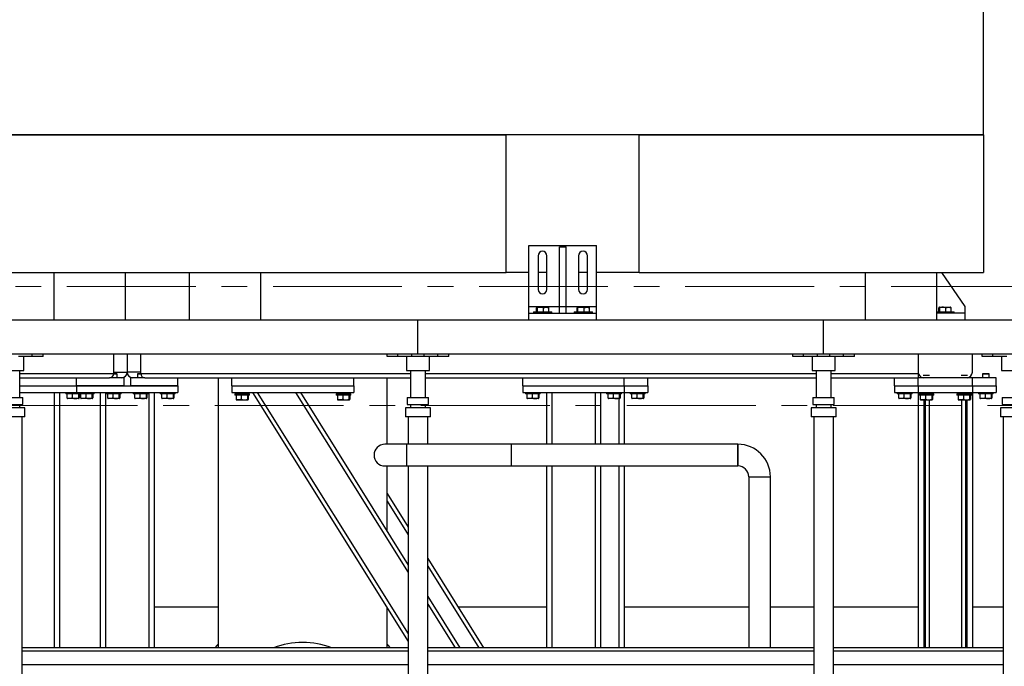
# Model space of a CAD drawing. Header units: millimetres. Extents: x 5 to 589, y 5 to 450.
# Tile 12 of 91: x 154 to 202, y 357 to 389. Entities that reach past the tile are written whole.
import ezdxf

# ---------------------------------------------------------------- set-up
doc = ezdxf.new("R2010")
doc.units = ezdxf.units.MM
doc.linetypes.add('CENTER', pattern=[10.16, 6.35, -1.27, 1.27, -1.27])
doc.layers.add('TRAIT-FORT', color=4, linetype='Continuous', lineweight=25)

msp = doc.modelspace()

# ---------------------------------------------------------------- linework, layer by layer
at = {"color": 7, "linetype": 'CENTER', "lineweight": 18}
for p, q in [((233.32893, 375.45689), (48.09395, 375.45689)), ((240.61688, 369.58094), (41.47318, 369.58094))]:
    msp.add_line(p, q, dxfattribs=at)
at = {"layer": 'TRAIT-FORT', "color": 4, "linetype": 'Continuous', "lineweight": 25}
for p, q in [((201.04536, 382.93997), (201.04536, 438.2233)), ((201.04536, 382.93997), (93.5787, 382.93997)), ((148.61043, 382.93997), (177.51093, 382.93997)), ((177.51093, 376.13997), (177.51093, 382.93997)), ((184.062, 376.13997), (184.062, 382.93997)), ((184.062, 382.93997), (201.04536, 382.93997)), ((201.04536, 382.93997), (201.04536, 376.13997)), ((178.63414, 377.4733), (181.96748, 377.4733)), ((178.63414, 374.4733), (178.63414, 377.4733)), ((180.13414, 374.4733), (180.13414, 377.40663)), ((180.13414, 377.40663), (180.46748, 377.40663)), ((180.46748, 374.4733), (180.46748, 377.40663)), ((181.96748, 374.4733), (181.96748, 377.4733)), ((179.08414, 376.9733), (179.08414, 375.30663)), ((179.51748, 375.30663), (179.51748, 376.9733)), ((181.08414, 376.9733), (181.08414, 375.30663)), ((181.51748, 375.30663), (181.51748, 376.9733)), ((148.61043, 376.13997), (177.51093, 376.13997)), ((155.21203, 376.13997), (155.21203, 373.80663)), ((158.74536, 373.80663), (158.74536, 376.13997)), ((161.8787, 376.13997), (161.8787, 373.80663)), ((165.41203, 373.80663), (165.41203, 376.13997)), ((178.63414, 376.13997), (177.51093, 376.13997)), ((179.51748, 376.13997), (179.08414, 376.13997)), ((181.51748, 376.13997), (181.08414, 376.13997)), ((184.062, 376.13997), (181.96748, 376.13997)), ((184.062, 376.13997), (201.04536, 376.13997)), ((195.21203, 376.13997), (195.21203, 373.80663)), ((198.74536, 373.80663), (198.74536, 376.13997)), ((200.13414, 374.4733), (198.99778, 376.13997)), ((178.63414, 374.13997), (178.63414, 374.4733)), ((178.63414, 374.4733), (180.13414, 374.4733)), ((179.01066, 374.20663), (179.01066, 374.40648)), ((179.04286, 374.43997), (179.02651, 374.43053)), ((179.04286, 374.43997), (179.5812, 374.43997)), ((179.05107, 374.20663), (179.05107, 374.40648)), ((179.35243, 374.20663), (179.35243, 374.40648)), ((179.59755, 374.43053), (179.5812, 374.43997)), ((179.61339, 374.20663), (179.61339, 374.40648)), ((180.13414, 374.4733), (180.46748, 374.4733)), ((180.13414, 374.13997), (180.13414, 374.4733)), ((180.46748, 374.13997), (180.46748, 374.4733)), ((180.46748, 374.4733), (181.96748, 374.4733)), ((181.01066, 374.20663), (181.01066, 374.40648)), ((181.04286, 374.43997), (181.02651, 374.43053)), ((181.04286, 374.43997), (181.5812, 374.43997)), ((181.05107, 374.20663), (181.05107, 374.40648)), ((181.35243, 374.20663), (181.35243, 374.40648)), ((181.59755, 374.43053), (181.5812, 374.43997)), ((181.61339, 374.20663), (181.61339, 374.40648)), ((181.96748, 374.13997), (181.96748, 374.4733)), ((198.844, 374.20663), (198.844, 374.40648)), ((198.8762, 374.43997), (198.85984, 374.43053)), ((198.8762, 374.43997), (199.41453, 374.43997)), ((198.8844, 374.20663), (198.8844, 374.40648)), ((199.18576, 374.20663), (199.18576, 374.40648)), ((199.43088, 374.43053), (199.41453, 374.43997)), ((199.44673, 374.20663), (199.44673, 374.40648)), ((200.13414, 374.13997), (200.13414, 374.4733)), ((153.16203, 373.80663), (173.16203, 373.80663)), ((173.16203, 372.13997), (173.16203, 373.80663)), ((173.16203, 373.80663), (193.16203, 373.80663)), ((178.63414, 373.80663), (178.63414, 374.13997)), ((178.63414, 374.13997), (181.96748, 374.13997)), ((178.86203, 374.20663), (178.86203, 374.13997)), ((178.86203, 374.20663), (179.76203, 374.20663)), ((179.76203, 374.13997), (179.76203, 374.20663)), ((180.13414, 374.13997), (180.46748, 374.13997)), ((180.86203, 374.20663), (180.86203, 374.13997)), ((180.86203, 374.20663), (181.76203, 374.20663)), ((181.76203, 374.13997), (181.76203, 374.20663)), ((181.96748, 373.80663), (181.96748, 374.13997)), ((193.16203, 372.13997), (193.16203, 373.80663)), ((193.16203, 373.80663), (213.16203, 373.80663)), ((198.74536, 374.20663), (199.59536, 374.20663)), ((200.13414, 374.13997), (198.74536, 374.13997)), ((199.59536, 374.13997), (199.59536, 374.20663)), ((200.13414, 373.80663), (200.13414, 374.13997)), ((153.16203, 372.13997), (173.16203, 372.13997)), ((154.15036, 372.00663), (153.46703, 372.00663)), ((153.7287, 371.30663), (153.7287, 372.00663)), ((154.15036, 372.00663), (154.15036, 372.13997)), ((154.6837, 372.00663), (154.15036, 372.00663)), ((154.6837, 372.00663), (154.6837, 372.13997)), ((158.16203, 371.15663), (158.16203, 372.13997)), ((158.8287, 372.13997), (158.8287, 371.2233)), ((159.49536, 371.15663), (159.49536, 372.13997)), ((171.64036, 372.00663), (171.64036, 372.13997)), ((172.1737, 372.00663), (171.64036, 372.00663)), ((172.1737, 372.00663), (172.1737, 372.13997)), ((172.85703, 372.00663), (172.1737, 372.00663)), ((172.59536, 372.00663), (172.59536, 371.30663)), ((172.85703, 372.00663), (172.85703, 372.13997)), ((173.46703, 372.00663), (172.85703, 372.00663)), ((173.16203, 372.13997), (193.16203, 372.13997)), ((173.46703, 372.00663), (173.46703, 372.13997)), ((174.15036, 372.00663), (173.46703, 372.00663)), ((173.7287, 371.30663), (173.7287, 372.00663)), ((174.15036, 372.00663), (174.15036, 372.13997)), ((174.6837, 372.00663), (174.15036, 372.00663)), ((174.6837, 372.00663), (174.6837, 372.13997)), ((191.64036, 372.00663), (191.64036, 372.13997)), ((192.1737, 372.00663), (191.64036, 372.00663)), ((192.1737, 372.00663), (192.1737, 372.13997)), ((192.85703, 372.00663), (192.1737, 372.00663)), ((192.59536, 372.00663), (192.59536, 371.30663)), ((192.85703, 372.00663), (192.85703, 372.13997)), ((193.46703, 372.00663), (192.85703, 372.00663)), ((193.16203, 372.13997), (213.16203, 372.13997)), ((193.46703, 372.00663), (193.46703, 372.13997)), ((194.15036, 372.00663), (193.46703, 372.00663)), ((193.7287, 371.30663), (193.7287, 372.00663)), ((194.15036, 372.00663), (194.15036, 372.13997)), ((194.6837, 372.00663), (194.15036, 372.00663)), ((194.6837, 372.00663), (194.6837, 372.13997)), ((197.8287, 372.13997), (197.8287, 371.2233)), ((200.49536, 371.2233), (200.49536, 372.13997)), ((200.9737, 372.00663), (200.9737, 372.13997)), ((201.50703, 372.00663), (200.9737, 372.00663)), ((201.50703, 372.00663), (201.50703, 372.13997)), ((202.19036, 372.00663), (201.50703, 372.00663)), ((201.9287, 372.00663), (201.9287, 371.30663)), ((152.59536, 371.30663), (153.7287, 371.30663)), ((153.5287, 369.97625), (153.5287, 371.30663)), ((153.5287, 371.15663), (158.16203, 371.15663)), ((153.5287, 370.95663), (157.96203, 370.95663)), ((156.3287, 370.55663), (156.3287, 370.95663)), ((158.66203, 370.95663), (157.96203, 370.95663)), ((157.99536, 370.95943), (157.99536, 370.95663)), ((158.3287, 371.1333), (158.16066, 371.1333)), ((158.16203, 371.2233), (158.8287, 371.2233)), ((158.16203, 371.15663), (158.30427, 371.15663)), ((158.30427, 371.15663), (158.30536, 371.15663)), ((158.3287, 371.1333), (158.30536, 371.15663)), ((158.3287, 370.95663), (158.3287, 371.1333)), ((158.66203, 370.95663), (158.66203, 370.55663)), ((159.49536, 371.2233), (158.8287, 371.2233)), ((158.99536, 370.95663), (158.99536, 370.55663)), ((159.69536, 370.95663), (158.99536, 370.95663)), ((159.35203, 371.15663), (159.3287, 371.1333)), ((159.3287, 371.1333), (159.3287, 370.95663)), ((159.49673, 371.1333), (159.3287, 371.1333)), ((159.35203, 371.15663), (159.49536, 371.15663)), ((159.49536, 371.15663), (172.79536, 371.15663)), ((159.66203, 370.95663), (159.66203, 370.95943)), ((159.69536, 370.95663), (172.79536, 370.95663)), ((161.3287, 370.55663), (161.3287, 370.95663)), ((163.31203, 370.95663), (163.31203, 357.63997)), ((163.99536, 370.55663), (163.99536, 370.95663)), ((169.99536, 370.55663), (169.99536, 370.95663)), ((171.64536, 367.6733), (171.64536, 370.95663)), ((172.59536, 371.30663), (173.7287, 371.30663)), ((172.79536, 371.30663), (172.79536, 369.97625)), ((172.79536, 371.30663), (172.79536, 369.97625)), ((173.5287, 369.97625), (173.5287, 371.30663)), ((173.5287, 369.97625), (173.5287, 371.30663)), ((173.5287, 371.15663), (192.79536, 371.15663)), ((173.5287, 370.95663), (192.79536, 370.95663)), ((178.3287, 370.55663), (178.3287, 370.95663)), ((183.3287, 370.55663), (183.3287, 370.95663)), ((184.49536, 370.55663), (184.49536, 370.95663)), ((192.59536, 371.30663), (193.7287, 371.30663)), ((192.79536, 371.30663), (192.79536, 369.97625)), ((192.79536, 371.30663), (192.79536, 369.97625)), ((193.5287, 369.97625), (193.5287, 371.30663)), ((193.5287, 369.97625), (193.5287, 371.30663)), ((193.5287, 371.15663), (197.8287, 371.15663)), ((193.5287, 370.95663), (197.8287, 370.95663)), ((196.66203, 370.55663), (196.66203, 370.95663)), ((197.8287, 371.2233), (197.8287, 371.15663)), ((197.8287, 371.15663), (197.8287, 370.95663)), ((197.8287, 370.55663), (197.8287, 370.95663)), ((200.49536, 370.95663), (197.8287, 370.95663)), ((198.06203, 370.95873), (198.06203, 370.95663)), ((198.38145, 371.06663), (198.07594, 371.06663)), ((198.10181, 371.08997), (198.35558, 371.08997)), ((200.24812, 371.06663), (199.94261, 371.06663)), ((199.96848, 371.08997), (200.22225, 371.08997)), ((200.26203, 370.95663), (200.26203, 370.95873)), ((201.66203, 370.95663), (200.49536, 370.95663)), ((200.49536, 370.55663), (200.49536, 370.95663)), ((201.0187, 371.15663), (200.99536, 371.1333)), ((200.99536, 371.1333), (200.99536, 370.95663)), ((201.3287, 371.1333), (200.99536, 371.1333)), ((201.0187, 371.15663), (201.30427, 371.15663)), ((201.30427, 371.15663), (201.30536, 371.15663)), ((201.3287, 371.1333), (201.30536, 371.15663)), ((201.3287, 370.95663), (201.3287, 371.1333)), ((201.66203, 370.55663), (201.66203, 370.95663)), ((201.9287, 371.30663), (203.06203, 371.30663)), ((153.5287, 370.55663), (156.3287, 370.55663)), ((156.3287, 370.55663), (156.3287, 370.2233)), ((156.3287, 370.55663), (161.3287, 370.55663)), ((158.66203, 370.55663), (156.3287, 370.55663)), ((161.3287, 370.55663), (158.99536, 370.55663)), ((161.3287, 370.55663), (161.3287, 370.2233)), ((163.99536, 370.55663), (169.99536, 370.55663)), ((163.99536, 370.55663), (163.99536, 370.2233)), ((169.99536, 370.55663), (169.99536, 370.2233)), ((178.3287, 370.55663), (178.3287, 370.2233)), ((178.3287, 370.55663), (183.3287, 370.55663)), ((183.3287, 370.55663), (183.3287, 370.2233)), ((183.3287, 370.55663), (184.49536, 370.55663)), ((184.49536, 370.55663), (184.49536, 370.2233)), ((196.66203, 370.55663), (197.8287, 370.55663)), ((196.66203, 370.55663), (196.66203, 370.2233)), ((197.8287, 370.55663), (197.8287, 370.2233)), ((197.8287, 370.55663), (200.49536, 370.55663)), ((200.49536, 370.55663), (201.66203, 370.55663)), ((200.49536, 370.55663), (200.49536, 370.2233)), ((201.66203, 370.55663), (201.66203, 370.2233)), ((152.63703, 369.97625), (153.68703, 369.97625)), ((153.5287, 370.2233), (156.3287, 370.2233)), ((153.68703, 369.64291), (153.68703, 369.97625)), ((155.2287, 370.2233), (155.2287, 357.63997)), ((155.49536, 370.2233), (155.49536, 357.63997)), ((155.79536, 370.2233), (155.79536, 370.15663)), ((156.4634, 370.15663), (155.79536, 370.15663)), ((155.86066, 370.15663), (155.86066, 369.95679)), ((155.87651, 369.93274), (155.89286, 369.9233)), ((156.4312, 369.9233), (155.89286, 369.9233)), ((156.12163, 370.15663), (156.12163, 369.95679)), ((156.3287, 370.2233), (161.3287, 370.2233)), ((156.42299, 370.15663), (156.42299, 369.95679)), ((156.4312, 369.9233), (156.44755, 369.93274)), ((156.46203, 370.2233), (156.46203, 370.15663)), ((157.19536, 370.15663), (156.46203, 370.15663)), ((156.4634, 370.15663), (156.4634, 369.95679)), ((156.52733, 370.15663), (156.52733, 369.95679)), ((156.54318, 369.93274), (156.55953, 369.9233)), ((157.09786, 369.9233), (156.55953, 369.9233)), ((156.78829, 370.15663), (156.78829, 369.95679)), ((157.08966, 370.15663), (157.08966, 369.95679)), ((157.09786, 369.9233), (157.11422, 369.93274)), ((157.13006, 370.15663), (157.13006, 369.95679)), ((157.19536, 370.15663), (157.19536, 370.2233)), ((157.49536, 370.2233), (157.49536, 357.63997)), ((157.76203, 370.2233), (157.76203, 357.63997)), ((157.79536, 370.2233), (157.79536, 370.15663)), ((158.5287, 370.15663), (157.79536, 370.15663)), ((157.86066, 370.15663), (157.86066, 369.95679)), ((157.87651, 369.93274), (157.89286, 369.9233)), ((158.4312, 369.9233), (157.89286, 369.9233)), ((158.12163, 370.15663), (158.12163, 369.95679)), ((158.42299, 370.15663), (158.42299, 369.95679)), ((158.4312, 369.9233), (158.44755, 369.93274)), ((158.4634, 370.15663), (158.4634, 369.95679)), ((158.5287, 370.15663), (158.5287, 370.2233)), ((159.1287, 370.2233), (159.1287, 370.15663)), ((159.86203, 370.15663), (159.1287, 370.15663)), ((159.194, 370.15663), (159.194, 369.95679)), ((159.20984, 369.93274), (159.2262, 369.9233)), ((159.76453, 369.9233), (159.2262, 369.9233)), ((159.45496, 370.15663), (159.45496, 369.95679)), ((159.75633, 370.15663), (159.75633, 369.95679)), ((159.76453, 369.9233), (159.78088, 369.93274)), ((159.79673, 370.15663), (159.79673, 369.95679)), ((159.86203, 370.15663), (159.86203, 370.2233)), ((159.89536, 370.2233), (159.89536, 357.63997)), ((160.16203, 370.2233), (160.16203, 357.63997)), ((160.46203, 370.2233), (160.46203, 370.15663)), ((161.19536, 370.15663), (160.46203, 370.15663)), ((160.52733, 370.15663), (160.52733, 369.95679)), ((160.54318, 369.93274), (160.55953, 369.9233)), ((161.09786, 369.9233), (160.55953, 369.9233)), ((160.78829, 370.15663), (160.78829, 369.95679)), ((161.08966, 370.15663), (161.08966, 369.95679)), ((161.09786, 369.9233), (161.11422, 369.93274)), ((161.13006, 370.15663), (161.13006, 369.95679)), ((161.19536, 370.15663), (161.19536, 370.2233)), ((163.99536, 370.2233), (169.99536, 370.2233)), ((164.1287, 370.15663), (164.1287, 370.08997)), ((164.86203, 370.15663), (164.1287, 370.15663)), ((164.86203, 370.08997), (164.1287, 370.08997)), ((164.194, 370.08997), (164.194, 369.89012)), ((164.3287, 370.2233), (164.3287, 370.15663)), ((164.45496, 370.08997), (164.45496, 369.89012)), ((164.66203, 370.15663), (164.66203, 370.2233)), ((164.75633, 370.08997), (164.75633, 369.89012)), ((164.79673, 370.08997), (164.79673, 369.89012)), ((164.86203, 370.08997), (164.86203, 370.15663)), ((165.00647, 370.2233), (172.6787, 357.94517)), ((165.2423, 370.2233), (172.6787, 358.32258)), ((167.12899, 370.2233), (172.6787, 361.34191)), ((167.36482, 370.2233), (172.6787, 361.71933)), ((169.1287, 370.15663), (169.1287, 370.08997)), ((169.86203, 370.15663), (169.1287, 370.15663)), ((169.86203, 370.08997), (169.1287, 370.08997)), ((169.194, 370.08997), (169.194, 369.89012)), ((169.3287, 370.2233), (169.3287, 370.15663)), ((169.45496, 370.08997), (169.45496, 369.89012)), ((169.66203, 370.15663), (169.66203, 370.2233)), ((169.75633, 370.08997), (169.75633, 369.89012)), ((169.79673, 370.08997), (169.79673, 369.89012)), ((169.86203, 370.08997), (169.86203, 370.15663)), ((172.63703, 369.97625), (172.63703, 369.64291)), ((172.63703, 369.97625), (173.68703, 369.97625)), ((173.68703, 369.64291), (173.68703, 369.97625)), ((178.3287, 370.2233), (183.3287, 370.2233)), ((178.46203, 370.2233), (178.46203, 370.15663)), ((179.19536, 370.15663), (178.46203, 370.15663)), ((178.52733, 370.15663), (178.52733, 369.95679)), ((178.54318, 369.93274), (178.55953, 369.9233)), ((179.09786, 369.9233), (178.55953, 369.9233)), ((178.78829, 370.15663), (178.78829, 369.95679)), ((179.08966, 370.15663), (179.08966, 369.95679)), ((179.09786, 369.9233), (179.11422, 369.93274)), ((179.13006, 370.15663), (179.13006, 369.95679)), ((179.19536, 370.15663), (179.19536, 370.2233)), ((179.49536, 370.2233), (179.49536, 367.6733)), ((179.76203, 370.2233), (179.76203, 367.6733)), ((181.89536, 370.2233), (181.89536, 367.6733)), ((182.16203, 370.2233), (182.16203, 367.6733)), ((182.46203, 370.2233), (182.46203, 370.15663)), ((183.19536, 370.15663), (182.46203, 370.15663)), ((182.52733, 370.15663), (182.52733, 369.95679)), ((182.54318, 369.93274), (182.55953, 369.9233)), ((183.09786, 369.9233), (182.55953, 369.9233)), ((182.78829, 370.15663), (182.78829, 369.95679)), ((183.06203, 369.9233), (183.06203, 367.6733)), ((183.08966, 370.15663), (183.08966, 369.95679)), ((183.09786, 369.9233), (183.11422, 369.93274)), ((183.13006, 370.15663), (183.13006, 369.95679)), ((183.19536, 370.15663), (183.19536, 370.2233)), ((183.3287, 370.2233), (183.3287, 367.6733)), ((183.3287, 370.2233), (184.49536, 370.2233)), ((183.6287, 370.2233), (183.6287, 370.15663)), ((184.36203, 370.15663), (183.6287, 370.15663)), ((183.694, 370.15663), (183.694, 369.95679)), ((183.70984, 369.93274), (183.7262, 369.9233)), ((184.26453, 369.9233), (183.7262, 369.9233)), ((183.95496, 370.15663), (183.95496, 369.95679)), ((184.25633, 370.15663), (184.25633, 369.95679)), ((184.26453, 369.9233), (184.28088, 369.93274)), ((184.29673, 370.15663), (184.29673, 369.95679)), ((184.36203, 370.15663), (184.36203, 370.2233)), ((192.63703, 369.97625), (192.63703, 369.64291)), ((192.63703, 369.97625), (193.68703, 369.97625)), ((193.68703, 369.64291), (193.68703, 369.97625)), ((196.66203, 370.2233), (197.8287, 370.2233)), ((196.79536, 370.2233), (196.79536, 370.15663)), ((197.5287, 370.15663), (196.79536, 370.15663)), ((196.86066, 370.15663), (196.86066, 369.95679)), ((196.87651, 369.93274), (196.89286, 369.9233)), ((197.4312, 369.9233), (196.89286, 369.9233)), ((197.12163, 370.15663), (197.12163, 369.95679)), ((197.42299, 370.15663), (197.42299, 369.95679)), ((197.4312, 369.9233), (197.44755, 369.93274)), ((197.4634, 370.15663), (197.4634, 369.95679)), ((197.5287, 370.15663), (197.5287, 370.2233)), ((197.8287, 370.2233), (197.8287, 357.63997)), ((197.8287, 370.2233), (200.49536, 370.2233)), ((197.86203, 370.15663), (197.86203, 370.08997)), ((198.59536, 370.15663), (197.86203, 370.15663)), ((198.59536, 370.08997), (197.86203, 370.08997)), ((197.92733, 370.08997), (197.92733, 369.89012)), ((198.06203, 370.2233), (198.06203, 370.15663)), ((198.18829, 370.08997), (198.18829, 369.89012)), ((198.39536, 370.15663), (198.39536, 370.2233)), ((198.48966, 370.08997), (198.48966, 369.89012)), ((198.53006, 370.08997), (198.53006, 369.89012)), ((198.59536, 370.08997), (198.59536, 370.15663)), ((199.7287, 370.15663), (199.7287, 370.08997)), ((200.46203, 370.15663), (199.7287, 370.15663)), ((200.46203, 370.08997), (199.7287, 370.08997)), ((199.794, 370.08997), (199.794, 369.89012)), ((199.9287, 370.2233), (199.9287, 370.15663)), ((200.05496, 370.08997), (200.05496, 369.89012)), ((200.26203, 370.15663), (200.26203, 370.2233)), ((200.35633, 370.08997), (200.35633, 369.89012)), ((200.39673, 370.08997), (200.39673, 369.89012)), ((200.46203, 370.08997), (200.46203, 370.15663)), ((200.49536, 370.2233), (200.49536, 357.63997)), ((200.49536, 370.2233), (201.66203, 370.2233)), ((200.79536, 370.2233), (200.79536, 370.15663)), ((201.5287, 370.15663), (200.79536, 370.15663)), ((200.86066, 370.15663), (200.86066, 369.95679)), ((200.87651, 369.93274), (200.89286, 369.9233)), ((201.4312, 369.9233), (200.89286, 369.9233)), ((201.12163, 370.15663), (201.12163, 369.95679)), ((201.42299, 370.15663), (201.42299, 369.95679)), ((201.4312, 369.9233), (201.44755, 369.93274)), ((201.4634, 370.15663), (201.4634, 369.95679)), ((201.5287, 370.15663), (201.5287, 370.2233)), ((201.97036, 369.97625), (201.97036, 369.64291)), ((201.97036, 369.97625), (203.02036, 369.97625)), ((153.7787, 369.47625), (152.54536, 369.47625)), ((152.63703, 369.64291), (153.68703, 369.64291)), ((153.5287, 369.47625), (153.5287, 369.64291)), ((153.7787, 369.02625), (153.7787, 369.47625)), ((153.7787, 369.02625), (153.7787, 369.47625)), ((164.20984, 369.86608), (164.2262, 369.85663)), ((164.76453, 369.85663), (164.2262, 369.85663)), ((164.76453, 369.85663), (164.78088, 369.86608)), ((169.20984, 369.86608), (169.2262, 369.85663)), ((169.76453, 369.85663), (169.2262, 369.85663)), ((169.76453, 369.85663), (169.78088, 369.86608)), ((172.54536, 369.47625), (172.54536, 369.02625)), ((172.54536, 369.47625), (172.54536, 369.02625)), ((173.7787, 369.47625), (172.54536, 369.47625)), ((172.63703, 369.64291), (173.68703, 369.64291)), ((172.79536, 369.64291), (172.79536, 369.47625)), ((172.79536, 369.64291), (172.79536, 369.47625)), ((173.5287, 369.47625), (173.5287, 369.64291)), ((173.5287, 369.47625), (173.5287, 369.64291)), ((173.7787, 369.02625), (173.7787, 369.47625)), ((173.7787, 369.02625), (173.7787, 369.47625)), ((192.54536, 369.47625), (192.54536, 369.02625)), ((192.54536, 369.47625), (192.54536, 369.02625)), ((193.7787, 369.47625), (192.54536, 369.47625)), ((192.63703, 369.64291), (193.68703, 369.64291)), ((192.79536, 369.64291), (192.79536, 369.47625)), ((192.79536, 369.64291), (192.79536, 369.47625)), ((193.5287, 369.47625), (193.5287, 369.64291)), ((193.5287, 369.47625), (193.5287, 369.64291)), ((193.7787, 369.02625), (193.7787, 369.47625)), ((193.7787, 369.02625), (193.7787, 369.47625)), ((197.94318, 369.86608), (197.95953, 369.85663)), ((198.49786, 369.85663), (197.95953, 369.85663)), ((198.09536, 369.85663), (198.09536, 357.63997)), ((198.16203, 369.85663), (198.16203, 357.63997)), ((198.36203, 369.85663), (198.36203, 357.63997)), ((198.49786, 369.85663), (198.51422, 369.86608)), ((199.80984, 369.86608), (199.8262, 369.85663)), ((200.36453, 369.85663), (199.8262, 369.85663)), ((199.96203, 369.85663), (199.96203, 357.63997)), ((200.16203, 369.85663), (200.16203, 357.63997)), ((200.2287, 369.85663), (200.2287, 357.63997)), ((200.36453, 369.85663), (200.38088, 369.86608)), ((201.8787, 369.47625), (201.8787, 369.02625)), ((201.8787, 369.47625), (201.8787, 369.02625)), ((203.11203, 369.47625), (201.8787, 369.47625)), ((201.97036, 369.64291), (203.02036, 369.64291)), ((153.7787, 369.02625), (152.54536, 369.02625)), ((153.64536, 340.80663), (153.64536, 369.02625)), ((173.7787, 369.02625), (172.54536, 369.02625)), ((172.6787, 369.02625), (172.6787, 367.6733)), ((173.64536, 367.6733), (173.64536, 369.02625)), ((193.7787, 369.02625), (192.54536, 369.02625)), ((192.6787, 369.02625), (192.6787, 340.80663)), ((193.64536, 340.80663), (193.64536, 369.02625)), ((203.11203, 369.02625), (201.8787, 369.02625)), ((202.01203, 369.02625), (202.01203, 340.80663)), ((172.59799, 367.6733), (171.53132, 367.6733)), ((177.77079, 367.6733), (172.59799, 367.6733)), ((172.59799, 367.6733), (172.59799, 367.13997)), ((188.93746, 367.6733), (177.77079, 367.6733)), ((177.77079, 367.13997), (177.77079, 367.6733)), ((188.93746, 367.13997), (188.93746, 367.6733)), ((188.93746, 367.6733), (188.93746, 366.60663)), ((172.59799, 367.13997), (172.59799, 366.60663)), ((177.77079, 366.60663), (177.77079, 367.13997)), ((188.93746, 366.60663), (188.93746, 367.13997)), ((171.53132, 366.60663), (172.59799, 366.60663)), ((171.64536, 363.37301), (171.64536, 366.60663)), ((172.59799, 366.60663), (177.77079, 366.60663)), ((172.6787, 366.60663), (172.6787, 346.571)), ((173.64536, 346.02541), (173.64536, 366.60663)), ((177.77079, 366.60663), (188.93746, 366.60663)), ((179.49536, 366.60663), (179.49536, 357.63997)), ((179.76203, 366.60663), (179.76203, 357.63997)), ((181.89536, 366.60663), (181.89536, 357.63997)), ((182.16203, 366.60663), (182.16203, 357.63997)), ((183.06203, 366.60663), (183.06203, 357.63997)), ((183.3287, 366.60663), (183.3287, 357.63997)), ((189.47079, 366.0733), (189.47079, 357.63997)), ((189.47079, 366.0733), (190.53746, 366.0733)), ((190.53746, 357.63997), (190.53746, 366.0733)), ((171.64536, 365.24007), (172.6787, 363.58639)), ((171.64536, 364.86265), (172.6787, 363.20897)), ((173.64536, 362.03939), (176.39443, 357.63997)), ((173.64536, 361.66198), (176.15859, 357.63997)), ((173.64536, 360.17234), (175.22776, 357.63997)), ((173.64536, 359.79492), (174.99193, 357.63997)), ((163.31203, 359.64375), (160.16203, 359.64375)), ((171.64536, 357.63997), (171.64536, 359.59885)), ((179.49536, 359.64375), (175.14233, 359.64375)), ((189.47079, 359.64375), (183.3287, 359.64375)), ((192.6787, 359.64375), (190.53746, 359.64375)), ((197.8287, 359.64375), (193.64536, 359.64375)), ((202.01203, 359.64375), (200.49536, 359.64375)), ((172.6787, 357.63997), (153.64536, 357.63997)), ((172.6787, 357.4733), (153.64536, 357.4733)), ((192.6787, 357.63997), (173.64536, 357.63997)), ((192.6787, 357.4733), (173.64536, 357.4733)), ((202.01203, 357.63997), (193.64536, 357.63997)), ((202.01203, 357.4733), (193.64536, 357.4733)), ((153.64536, 356.80663), (172.6787, 356.80663)), ((173.64536, 356.80663), (192.6787, 356.80663)), ((193.64536, 356.80663), (202.01203, 356.80663))]:
    msp.add_line(p, q, dxfattribs=at)
at = {"layer": 'TRAIT-FORT', "color": 4, "linetype": 'Continuous', "lineweight": 25, "flags": 128}
for points in [[(163.31203, 357.80956), (163.26239, 357.75828), (163.15237, 357.63997)], [(171.80502, 357.63997), (171.695, 357.75828), (171.64536, 357.80956)]]:
    msp.add_lwpolyline(points, dxfattribs=at)
at = {"layer": 'TRAIT-FORT', "color": 4, "linetype": 'Continuous', "lineweight": 25}
for centre, radius, start, end in [((179.30081, 376.9733), 0.21667, 0, 180), ((181.30081, 376.9733), 0.21667, 0, 180), ((179.30081, 375.30663), 0.21667, 180, 0), ((181.30081, 375.30663), 0.21667, 180, 0), ((157.96203, 371.15663), 0.2, 270, 0), ((158.56203, 371.2233), 0.26667, 270, 0), ((159.09536, 371.2233), 0.26667, 180, 270), ((159.69536, 371.15663), 0.2, 180, 270), ((198.09536, 371.2233), 0.26667, 180, 265.823912), ((200.2287, 371.2233), 0.26667, 274.176088, 0), ((171.53132, 367.13997), 0.53333, 90, 180), ((171.53132, 367.13997), 0.53333, 90, 270), ((188.93746, 366.0733), 1.6, 0, 90), ((171.53132, 367.13997), 0.53333, 180, 270), ((188.93746, 366.0733), 0.53333, 0, 90), ((167.4787, 353.72708), 4.16667, 69.899787, 110.100213)]:
    msp.add_arc(centre, radius, start, end, dxfattribs=at)
for points, knots in [([(179.05107, 374.40648), (179.04592, 374.41661), (179.03742, 374.43335), (179.02509, 374.4318), (179.0168, 374.42017), (179.01202, 374.40952), (179.01066, 374.40648)], [0, 0, 0, 0, 0.38554949, 0.63764185, 0.89654625, 1, 1, 1, 1]), ([(179.35243, 374.40648), (179.32627, 374.41379), (179.27339, 374.42857), (179.19505, 374.43397), (179.12015, 374.42604), (179.07423, 374.41304), (179.05107, 374.40648)], [0, 0, 0, 0, 0.26460494, 0.53494775, 0.76534313, 1, 1, 1, 1]), ([(179.35243, 374.40648), (179.37508, 374.41379), (179.42087, 374.42857), (179.48872, 374.43397), (179.55357, 374.42604), (179.59333, 374.41304), (179.61339, 374.40648)], [0, 0, 0, 0, 0.26460494, 0.53494775, 0.76534313, 1, 1, 1, 1]), ([(179.61339, 374.40648), (179.60827, 374.41848), (179.60302, 374.43076), (179.59763, 374.43032), (179.59751, 374.43031)], [0, 0, 0, 0, 0.97749191, 1, 1, 1, 1]), ([(181.05107, 374.40648), (181.04592, 374.41661), (181.03742, 374.43335), (181.02509, 374.4318), (181.0168, 374.42017), (181.01202, 374.40952), (181.01066, 374.40648)], [0, 0, 0, 0, 0.38554949, 0.63764185, 0.89654625, 1, 1, 1, 1]), ([(181.35243, 374.40648), (181.32627, 374.41379), (181.27339, 374.42857), (181.19505, 374.43397), (181.12015, 374.42604), (181.07423, 374.41304), (181.05107, 374.40648)], [0, 0, 0, 0, 0.26460494, 0.53494775, 0.76534313, 1, 1, 1, 1]), ([(181.35243, 374.40648), (181.37508, 374.41379), (181.42087, 374.42857), (181.48872, 374.43397), (181.55357, 374.42604), (181.59333, 374.41304), (181.61339, 374.40648)], [0, 0, 0, 0, 0.26460494, 0.53494775, 0.76534313, 1, 1, 1, 1]), ([(181.61339, 374.40648), (181.60827, 374.41848), (181.60302, 374.43076), (181.59763, 374.43032), (181.59751, 374.43031)], [0, 0, 0, 0, 0.97749191, 1, 1, 1, 1]), ([(198.8844, 374.40648), (198.87926, 374.41661), (198.87076, 374.43335), (198.85843, 374.4318), (198.85013, 374.42017), (198.84536, 374.40952), (198.844, 374.40648)], [0, 0, 0, 0, 0.38554949, 0.63764185, 0.89654625, 1, 1, 1, 1]), ([(199.18576, 374.40648), (199.15961, 374.41379), (199.10673, 374.42857), (199.02838, 374.43397), (198.95348, 374.42604), (198.90757, 374.41304), (198.8844, 374.40648)], [0, 0, 0, 0, 0.26460494, 0.53494775, 0.76534313, 1, 1, 1, 1]), ([(199.18576, 374.40648), (199.20841, 374.41379), (199.25421, 374.42857), (199.32205, 374.43397), (199.38691, 374.42604), (199.42667, 374.41304), (199.44673, 374.40648)], [0, 0, 0, 0, 0.26460494, 0.53494775, 0.76534313, 1, 1, 1, 1]), ([(199.44673, 374.40648), (199.4416, 374.41848), (199.43635, 374.43076), (199.43097, 374.43032), (199.43084, 374.43031)], [0, 0, 0, 0, 0.97749191, 1, 1, 1, 1]), ([(155.86066, 369.95679), (155.86579, 369.94479), (155.87104, 369.93251), (155.87643, 369.93295), (155.87655, 369.93296)], [0, 0, 0, 0, 0.97749191, 1, 1, 1, 1]), ([(156.12163, 369.95679), (156.09898, 369.94948), (156.05319, 369.9347), (155.98534, 369.92929), (155.92049, 369.93723), (155.88073, 369.95023), (155.86066, 369.95679)], [0, 0, 0, 0, 0.26460494, 0.53494775, 0.76534313, 1, 1, 1, 1]), ([(156.12163, 369.95679), (156.14778, 369.94948), (156.20066, 369.9347), (156.27901, 369.92929), (156.35391, 369.93723), (156.39982, 369.95023), (156.42299, 369.95679)], [0, 0, 0, 0, 0.264604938, 0.534947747, 0.765343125, 1, 1, 1, 1]), ([(156.42299, 369.95679), (156.42813, 369.94666), (156.43663, 369.92992), (156.44897, 369.93147), (156.45726, 369.9431), (156.46203, 369.95375), (156.4634, 369.95679)], [0, 0, 0, 0, 0.38554949, 0.63764185, 0.89654625, 1, 1, 1, 1]), ([(156.52733, 369.95679), (156.53246, 369.94479), (156.5377, 369.93251), (156.54309, 369.93295), (156.54321, 369.93296)], [0, 0, 0, 0, 0.97749191, 1, 1, 1, 1]), ([(156.78829, 369.95679), (156.76564, 369.94948), (156.71985, 369.9347), (156.65201, 369.92929), (156.58715, 369.93723), (156.54739, 369.95023), (156.52733, 369.95679)], [0, 0, 0, 0, 0.26460494, 0.53494775, 0.76534313, 1, 1, 1, 1]), ([(156.78829, 369.95679), (156.81445, 369.94948), (156.86733, 369.9347), (156.94568, 369.92929), (157.02058, 369.93723), (157.06649, 369.95023), (157.08966, 369.95679)], [0, 0, 0, 0, 0.26460494, 0.53494775, 0.76534313, 1, 1, 1, 1]), ([(157.08966, 369.95679), (157.0948, 369.94666), (157.1033, 369.92992), (157.11563, 369.93147), (157.12393, 369.9431), (157.1287, 369.95375), (157.13006, 369.95679)], [0, 0, 0, 0, 0.385549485, 0.637641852, 0.896546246, 1, 1, 1, 1]), ([(157.86066, 369.95679), (157.86579, 369.94479), (157.87104, 369.93251), (157.87643, 369.93295), (157.87655, 369.93296)], [0, 0, 0, 0, 0.97749191, 1, 1, 1, 1]), ([(158.12163, 369.95679), (158.09898, 369.94948), (158.05319, 369.9347), (157.98534, 369.92929), (157.92049, 369.93723), (157.88073, 369.95023), (157.86066, 369.95679)], [0, 0, 0, 0, 0.26460494, 0.53494775, 0.76534313, 1, 1, 1, 1]), ([(158.12163, 369.95679), (158.14778, 369.94948), (158.20066, 369.9347), (158.27901, 369.92929), (158.35391, 369.93723), (158.39982, 369.95023), (158.42299, 369.95679)], [0, 0, 0, 0, 0.26460494, 0.53494775, 0.76534313, 1, 1, 1, 1]), ([(158.42299, 369.95679), (158.42813, 369.94666), (158.43663, 369.92992), (158.44897, 369.93147), (158.45726, 369.9431), (158.46203, 369.95375), (158.4634, 369.95679)], [0, 0, 0, 0, 0.385549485, 0.637641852, 0.896546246, 1, 1, 1, 1]), ([(159.194, 369.95679), (159.19913, 369.94479), (159.20437, 369.93251), (159.20976, 369.93295), (159.20988, 369.93296)], [0, 0, 0, 0, 0.97749191, 1, 1, 1, 1]), ([(159.45496, 369.95679), (159.43231, 369.94948), (159.38652, 369.9347), (159.31867, 369.92929), (159.25382, 369.93723), (159.21406, 369.95023), (159.194, 369.95679)], [0, 0, 0, 0, 0.26460494, 0.53494775, 0.76534313, 1, 1, 1, 1]), ([(159.45496, 369.95679), (159.48112, 369.94948), (159.534, 369.9347), (159.61235, 369.92929), (159.68724, 369.93723), (159.73316, 369.95023), (159.75633, 369.95679)], [0, 0, 0, 0, 0.26460494, 0.53494775, 0.76534313, 1, 1, 1, 1]), ([(159.75633, 369.95679), (159.76147, 369.94666), (159.76997, 369.92992), (159.7823, 369.93147), (159.7906, 369.9431), (159.79537, 369.95375), (159.79673, 369.95679)], [0, 0, 0, 0, 0.385549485, 0.637641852, 0.896546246, 1, 1, 1, 1]), ([(160.52733, 369.95679), (160.53246, 369.94479), (160.5377, 369.93251), (160.54309, 369.93295), (160.54321, 369.93296)], [0, 0, 0, 0, 0.97749191, 1, 1, 1, 1]), ([(160.78829, 369.95679), (160.76564, 369.94948), (160.71985, 369.9347), (160.65201, 369.92929), (160.58715, 369.93723), (160.54739, 369.95023), (160.52733, 369.95679)], [0, 0, 0, 0, 0.26460494, 0.53494775, 0.76534313, 1, 1, 1, 1]), ([(160.78829, 369.95679), (160.81445, 369.94948), (160.86733, 369.9347), (160.94568, 369.92929), (161.02058, 369.93723), (161.06649, 369.95023), (161.08966, 369.95679)], [0, 0, 0, 0, 0.26460494, 0.53494775, 0.76534313, 1, 1, 1, 1]), ([(161.08966, 369.95679), (161.0948, 369.94666), (161.1033, 369.92992), (161.11563, 369.93147), (161.12393, 369.9431), (161.1287, 369.95375), (161.13006, 369.95679)], [0, 0, 0, 0, 0.385549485, 0.637641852, 0.896546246, 1, 1, 1, 1]), ([(164.194, 369.89012), (164.19913, 369.87812), (164.20437, 369.86585), (164.20976, 369.86628), (164.20988, 369.86629)], [0, 0, 0, 0, 0.97749191, 1, 1, 1, 1]), ([(164.45496, 369.89012), (164.43231, 369.88281), (164.38652, 369.86803), (164.31867, 369.86263), (164.25382, 369.87056), (164.21406, 369.88356), (164.194, 369.89012)], [0, 0, 0, 0, 0.26460494, 0.53494775, 0.76534313, 1, 1, 1, 1]), ([(164.45496, 369.89012), (164.48112, 369.88281), (164.534, 369.86803), (164.61235, 369.86263), (164.68724, 369.87056), (164.73316, 369.88356), (164.75633, 369.89012)], [0, 0, 0, 0, 0.26460494, 0.53494775, 0.76534313, 1, 1, 1, 1]), ([(164.75633, 369.89012), (164.76147, 369.88), (164.76997, 369.86325), (164.7823, 369.8648), (164.7906, 369.87643), (164.79537, 369.88708), (164.79673, 369.89012)], [0, 0, 0, 0, 0.385549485, 0.637641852, 0.896546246, 1, 1, 1, 1]), ([(169.194, 369.89012), (169.19913, 369.87812), (169.20437, 369.86585), (169.20976, 369.86628), (169.20988, 369.86629)], [0, 0, 0, 0, 0.97749191, 1, 1, 1, 1]), ([(169.45496, 369.89012), (169.43231, 369.88281), (169.38652, 369.86803), (169.31867, 369.86263), (169.25382, 369.87056), (169.21406, 369.88356), (169.194, 369.89012)], [0, 0, 0, 0, 0.26460494, 0.53494775, 0.76534313, 1, 1, 1, 1]), ([(169.45496, 369.89012), (169.48112, 369.88281), (169.534, 369.86803), (169.61235, 369.86263), (169.68724, 369.87056), (169.73316, 369.88356), (169.75633, 369.89012)], [0, 0, 0, 0, 0.26460494, 0.53494775, 0.76534313, 1, 1, 1, 1]), ([(169.75633, 369.89012), (169.76147, 369.88), (169.76997, 369.86325), (169.7823, 369.8648), (169.7906, 369.87643), (169.79537, 369.88708), (169.79673, 369.89012)], [0, 0, 0, 0, 0.385549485, 0.637641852, 0.896546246, 1, 1, 1, 1]), ([(178.52733, 369.95679), (178.53246, 369.94479), (178.5377, 369.93251), (178.54309, 369.93295), (178.54321, 369.93296)], [0, 0, 0, 0, 0.97749191, 1, 1, 1, 1]), ([(178.78829, 369.95679), (178.76564, 369.94948), (178.71985, 369.9347), (178.65201, 369.92929), (178.58715, 369.93723), (178.54739, 369.95023), (178.52733, 369.95679)], [0, 0, 0, 0, 0.26460494, 0.53494775, 0.76534313, 1, 1, 1, 1]), ([(178.78829, 369.95679), (178.81445, 369.94948), (178.86733, 369.9347), (178.94568, 369.92929), (179.02058, 369.93723), (179.06649, 369.95023), (179.08966, 369.95679)], [0, 0, 0, 0, 0.26460494, 0.53494775, 0.76534313, 1, 1, 1, 1]), ([(179.08966, 369.95679), (179.0948, 369.94666), (179.1033, 369.92992), (179.11563, 369.93147), (179.12393, 369.9431), (179.1287, 369.95375), (179.13006, 369.95679)], [0, 0, 0, 0, 0.385549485, 0.637641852, 0.896546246, 1, 1, 1, 1]), ([(182.52733, 369.95679), (182.53246, 369.94479), (182.5377, 369.93251), (182.54309, 369.93295), (182.54321, 369.93296)], [0, 0, 0, 0, 0.97749191, 1, 1, 1, 1]), ([(182.78829, 369.95679), (182.76564, 369.94948), (182.71985, 369.9347), (182.65201, 369.92929), (182.58715, 369.93723), (182.54739, 369.95023), (182.52733, 369.95679)], [0, 0, 0, 0, 0.26460494, 0.53494775, 0.76534313, 1, 1, 1, 1]), ([(182.78829, 369.95679), (182.81445, 369.94948), (182.86733, 369.9347), (182.94568, 369.92929), (183.02058, 369.93723), (183.06649, 369.95023), (183.08966, 369.95679)], [0, 0, 0, 0, 0.26460494, 0.53494775, 0.76534313, 1, 1, 1, 1]), ([(183.08966, 369.95679), (183.0948, 369.94666), (183.1033, 369.92992), (183.11563, 369.93147), (183.12393, 369.9431), (183.1287, 369.95375), (183.13006, 369.95679)], [0, 0, 0, 0, 0.385549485, 0.637641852, 0.896546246, 1, 1, 1, 1]), ([(183.694, 369.95679), (183.69913, 369.94479), (183.70437, 369.93251), (183.70976, 369.93295), (183.70988, 369.93296)], [0, 0, 0, 0, 0.97749191, 1, 1, 1, 1]), ([(183.95496, 369.95679), (183.93231, 369.94948), (183.88652, 369.9347), (183.81867, 369.92929), (183.75382, 369.93723), (183.71406, 369.95023), (183.694, 369.95679)], [0, 0, 0, 0, 0.26460494, 0.53494775, 0.76534313, 1, 1, 1, 1]), ([(183.95496, 369.95679), (183.98112, 369.94948), (184.034, 369.9347), (184.11235, 369.92929), (184.18724, 369.93723), (184.23316, 369.95023), (184.25633, 369.95679)], [0, 0, 0, 0, 0.264604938, 0.534947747, 0.765343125, 1, 1, 1, 1]), ([(184.25633, 369.95679), (184.26147, 369.94666), (184.26997, 369.92992), (184.2823, 369.93147), (184.2906, 369.9431), (184.29537, 369.95375), (184.29673, 369.95679)], [0, 0, 0, 0, 0.38554949, 0.63764185, 0.89654625, 1, 1, 1, 1]), ([(196.86066, 369.95679), (196.86579, 369.94479), (196.87104, 369.93251), (196.87643, 369.93295), (196.87655, 369.93296)], [0, 0, 0, 0, 0.97749191, 1, 1, 1, 1]), ([(197.12163, 369.95679), (197.09898, 369.94948), (197.05319, 369.9347), (196.98534, 369.92929), (196.92049, 369.93723), (196.88073, 369.95023), (196.86066, 369.95679)], [0, 0, 0, 0, 0.26460494, 0.53494775, 0.76534313, 1, 1, 1, 1]), ([(197.12163, 369.95679), (197.14778, 369.94948), (197.20066, 369.9347), (197.27901, 369.92929), (197.35391, 369.93723), (197.39982, 369.95023), (197.42299, 369.95679)], [0, 0, 0, 0, 0.26460494, 0.53494775, 0.76534313, 1, 1, 1, 1]), ([(197.42299, 369.95679), (197.42813, 369.94666), (197.43663, 369.92992), (197.44897, 369.93147), (197.45726, 369.9431), (197.46203, 369.95375), (197.4634, 369.95679)], [0, 0, 0, 0, 0.385549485, 0.637641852, 0.896546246, 1, 1, 1, 1]), ([(197.92733, 369.89012), (197.93246, 369.87812), (197.9377, 369.86585), (197.94309, 369.86628), (197.94321, 369.86629)], [0, 0, 0, 0, 0.97749191, 1, 1, 1, 1]), ([(198.18829, 369.89012), (198.16564, 369.88281), (198.11985, 369.86803), (198.05201, 369.86263), (197.98715, 369.87056), (197.94739, 369.88356), (197.92733, 369.89012)], [0, 0, 0, 0, 0.26460494, 0.53494775, 0.76534313, 1, 1, 1, 1]), ([(198.18829, 369.89012), (198.21445, 369.88281), (198.26733, 369.86803), (198.34568, 369.86263), (198.42058, 369.87056), (198.46649, 369.88356), (198.48966, 369.89012)], [0, 0, 0, 0, 0.26460494, 0.53494775, 0.76534313, 1, 1, 1, 1]), ([(198.48966, 369.89012), (198.4948, 369.88), (198.5033, 369.86325), (198.51563, 369.8648), (198.52393, 369.87643), (198.5287, 369.88708), (198.53006, 369.89012)], [0, 0, 0, 0, 0.385549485, 0.637641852, 0.896546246, 1, 1, 1, 1]), ([(199.794, 369.89012), (199.79913, 369.87812), (199.80437, 369.86585), (199.80976, 369.86628), (199.80988, 369.86629)], [0, 0, 0, 0, 0.97749191, 1, 1, 1, 1]), ([(200.05496, 369.89012), (200.03231, 369.88281), (199.98652, 369.86803), (199.91867, 369.86263), (199.85382, 369.87056), (199.81406, 369.88356), (199.794, 369.89012)], [0, 0, 0, 0, 0.26460494, 0.53494775, 0.76534313, 1, 1, 1, 1]), ([(200.05496, 369.89012), (200.08112, 369.88281), (200.134, 369.86803), (200.21235, 369.86263), (200.28724, 369.87056), (200.33316, 369.88356), (200.35633, 369.89012)], [0, 0, 0, 0, 0.26460494, 0.53494775, 0.76534313, 1, 1, 1, 1]), ([(200.35633, 369.89012), (200.36147, 369.88), (200.36997, 369.86325), (200.3823, 369.8648), (200.3906, 369.87643), (200.39537, 369.88708), (200.39673, 369.89012)], [0, 0, 0, 0, 0.385549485, 0.637641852, 0.896546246, 1, 1, 1, 1]), ([(200.86066, 369.95679), (200.86579, 369.94479), (200.87104, 369.93251), (200.87643, 369.93295), (200.87655, 369.93296)], [0, 0, 0, 0, 0.97749191, 1, 1, 1, 1]), ([(201.12163, 369.95679), (201.09898, 369.94948), (201.05319, 369.9347), (200.98534, 369.92929), (200.92049, 369.93723), (200.88073, 369.95023), (200.86066, 369.95679)], [0, 0, 0, 0, 0.26460494, 0.53494775, 0.76534313, 1, 1, 1, 1]), ([(201.12163, 369.95679), (201.14778, 369.94948), (201.20066, 369.9347), (201.27901, 369.92929), (201.35391, 369.93723), (201.39982, 369.95023), (201.42299, 369.95679)], [0, 0, 0, 0, 0.26460494, 0.53494775, 0.76534313, 1, 1, 1, 1]), ([(201.42299, 369.95679), (201.42813, 369.94666), (201.43663, 369.92992), (201.44897, 369.93147), (201.45726, 369.9431), (201.46203, 369.95375), (201.4634, 369.95679)], [0, 0, 0, 0, 0.385549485, 0.637641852, 0.896546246, 1, 1, 1, 1])]:
    msp.add_open_spline(points, degree=3, knots=knots, dxfattribs=at)

doc.saveas('drawing.dxf')
